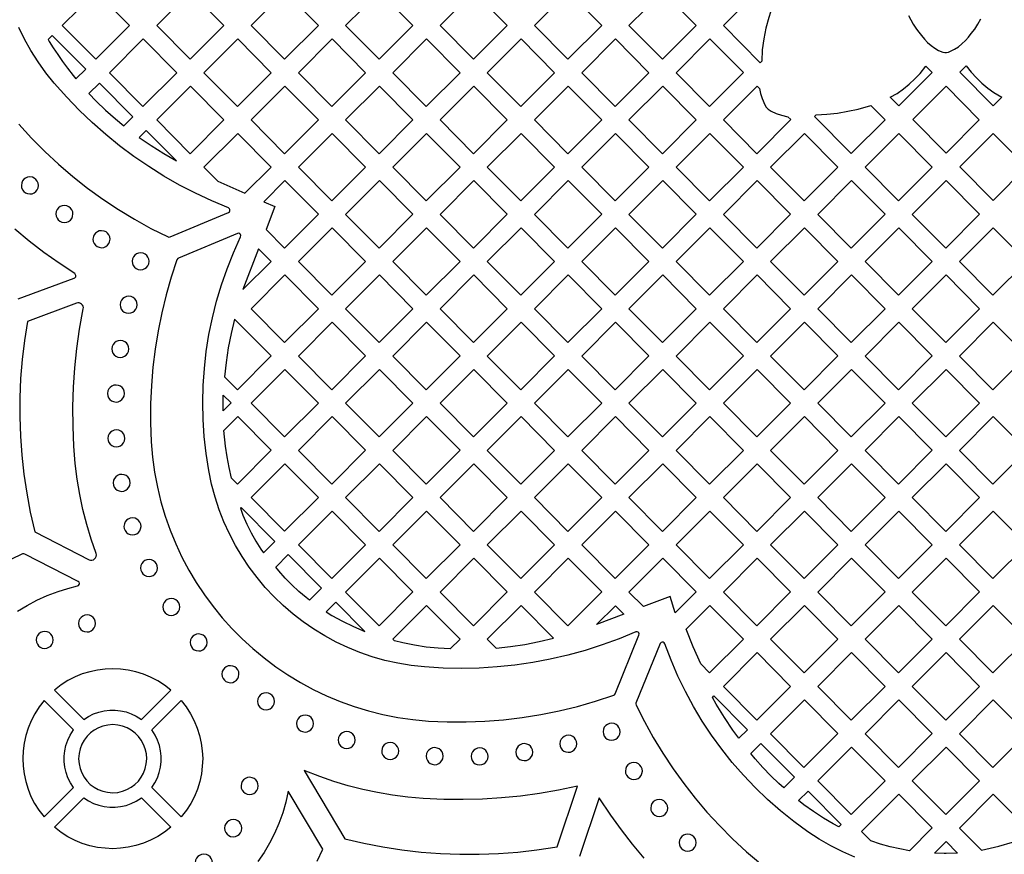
# Model space of a CAD drawing. Header units: millimetres. Extents: x -1176 to 822, y -1617 to -119.
# Tile 23 of 113: x -689 to -494, y -1380 to -1215. Entities that reach past the tile are written whole.
import ezdxf

# ---------------------------------------------------------------- set-up
doc = ezdxf.new("R2010")
doc.units = ezdxf.units.MM
doc.layers.add('pattern', color=5, linetype='Continuous')

msp = doc.modelspace()

# ---------------------------------------------------------------- linework, layer by layer
at = {"layer": 'pattern'}
for points in [[(-673.84, -1209.29), (-680.53, -1215.98), (-673.92, -1222.66), (-667.22, -1215.97)], [(-655.13, -1209.29), (-661.83, -1215.98), (-655.21, -1222.66), (-648.52, -1215.97)], [(-636.43, -1209.29), (-643.12, -1215.98), (-636.51, -1222.66), (-629.82, -1215.97)], [(-624.42, -1215.98), (-617.81, -1222.66), (-611.11, -1215.97), (-617.73, -1209.29)], [(-599.02, -1209.29), (-605.72, -1215.98), (-599.1, -1222.66), (-592.41, -1215.97)], [(-580.32, -1209.29), (-587.02, -1215.98), (-580.4, -1222.66), (-573.71, -1215.97)], [(-561.62, -1209.29), (-555, -1215.97), (-561.7, -1222.66), (-568.31, -1215.98)], [(-539.92, -1212.31), (-540.63, -1214.4), (-541.2, -1216.5), (-541.62, -1218.63), (-541.9, -1220.78), (-542.03, -1223.06), (-542.32, -1223.34), (-549.61, -1215.98), (-542.92, -1209.29)], [(-677.82, -1226.55), (-675.9, -1224.64), (-682.53, -1217.95), (-683.34, -1218.75), (-683.12, -1219.14), (-682.31, -1220.42), (-681.43, -1221.74), (-680.47, -1223.11), (-679.48, -1224.44), (-678.37, -1225.88)], [(-664.49, -1218.64), (-671.18, -1225.33), (-664.56, -1232.01), (-657.87, -1225.32)], [(-652.48, -1225.33), (-645.86, -1232.01), (-639.17, -1225.32), (-645.78, -1218.64)], [(-633.77, -1225.33), (-627.16, -1232.01), (-620.46, -1225.32), (-627.08, -1218.64)], [(-608.38, -1218.64), (-615.07, -1225.33), (-608.45, -1232.01), (-601.76, -1225.32)], [(-589.67, -1218.64), (-596.37, -1225.33), (-589.75, -1232.01), (-583.06, -1225.32)], [(-571.05, -1232.01), (-564.35, -1225.32), (-570.97, -1218.64), (-577.66, -1225.33)], [(-558.96, -1225.33), (-552.27, -1218.64), (-545.65, -1225.31), (-552.35, -1232.01)], [(-516.56, -1230.2), (-515.21, -1229.41), (-513.96, -1228.54), (-512.79, -1227.6), (-511.7, -1226.57), (-510.67, -1225.45), (-509.54, -1224.02), (-508.29, -1225.28), (-514.86, -1231.91)], [(-501.51, -1223.99), (-500.54, -1225.23), (-499.52, -1226.37), (-498.43, -1227.42), (-497.27, -1228.38), (-496.03, -1229.26), (-494.46, -1230.2), (-496.16, -1231.91), (-502.77, -1225.25)], [(-666.56, -1234.06), (-673.18, -1227.38), (-675.25, -1229.46), (-673.83, -1230.94), (-671.96, -1232.74), (-669.97, -1234.49), (-668.33, -1235.83)], [(-655.21, -1241.36), (-648.52, -1234.66), (-655.13, -1227.99), (-661.83, -1234.68)], [(-629.82, -1234.66), (-636.43, -1227.99), (-643.12, -1234.68), (-636.51, -1241.36)], [(-617.81, -1241.36), (-611.11, -1234.66), (-617.73, -1227.99), (-624.42, -1234.68)], [(-599.02, -1227.99), (-605.72, -1234.68), (-599.1, -1241.36), (-592.41, -1234.66)], [(-573.71, -1234.66), (-580.32, -1227.99), (-587.02, -1234.68), (-580.4, -1241.36)], [(-568.31, -1234.68), (-561.7, -1241.36), (-555, -1234.66), (-561.62, -1227.99)], [(-542.48, -1228.43), (-542.26, -1229.46), (-541.95, -1230.46), (-541.42, -1231.66), (-541.11, -1232.16), (-540.72, -1232.56), (-540.18, -1232.91), (-539.17, -1233.38), (-538.13, -1233.74), (-536.82, -1234.05), (-536.26, -1234.62), (-543, -1241.36), (-549.61, -1234.68), (-542.92, -1227.99)], [(-498.94, -1234.63), (-505.51, -1241.26), (-512.12, -1234.6), (-505.51, -1227.99)], [(-531.21, -1233.69), (-529.11, -1233.55), (-527.04, -1233.31), (-524.98, -1232.97), (-522.94, -1232.54), (-520.39, -1231.85), (-517.6, -1234.66), (-524.29, -1241.35), (-531.56, -1234.02)], [(-663.9, -1236.75), (-665.28, -1238.14), (-662.91, -1239.76), (-660.45, -1241.32), (-657.9, -1242.79)], [(-649.74, -1246.79), (-644.36, -1249.2), (-639.17, -1244.01), (-645.78, -1237.34), (-652.48, -1244.03)], [(-620.46, -1244.01), (-627.08, -1237.34), (-633.77, -1244.03), (-627.16, -1250.7)], [(-601.76, -1244.01), (-608.38, -1237.34), (-615.07, -1244.03), (-608.45, -1250.7)], [(-596.37, -1244.03), (-589.75, -1250.7), (-583.06, -1244.01), (-589.67, -1237.34)], [(-564.35, -1244.01), (-570.97, -1237.34), (-577.66, -1244.03), (-571.05, -1250.7)], [(-552.27, -1237.34), (-558.96, -1244.03), (-552.35, -1250.7), (-545.65, -1244.01)], [(-533.64, -1250.7), (-540.26, -1244.03), (-533.56, -1237.34), (-526.95, -1244.01)], [(-521.55, -1244.03), (-514.94, -1250.7), (-508.25, -1244.01), (-514.86, -1237.34)], [(-502.77, -1243.94), (-496.16, -1237.34), (-489.58, -1243.98), (-496.16, -1250.61)], [(-688.64, -1247.65), (-688.58, -1248.09), (-688.42, -1248.49), (-688.17, -1248.82), (-687.84, -1249.09), (-687.45, -1249.26), (-686.95, -1249.34), (-686.52, -1249.28), (-686.12, -1249.12), (-685.79, -1248.87), (-685.52, -1248.54), (-685.34, -1248.15), (-685.27, -1247.65), (-685.33, -1247.22), (-685.49, -1246.82), (-685.74, -1246.48), (-686.07, -1246.22), (-686.45, -1246.04), (-686.95, -1245.97), (-687.39, -1246.03), (-687.79, -1246.19), (-688.12, -1246.44), (-688.39, -1246.77), (-688.57, -1247.15)], [(-638.45, -1251.85), (-640.18, -1256.35), (-636.51, -1260.05), (-629.82, -1253.36), (-636.43, -1246.69), (-640.62, -1250.88)], [(-617.81, -1260.05), (-611.11, -1253.36), (-617.73, -1246.69), (-624.42, -1253.38)], [(-592.41, -1253.36), (-599.02, -1246.69), (-605.72, -1253.38), (-599.11, -1260.05)], [(-580.4, -1260.05), (-573.71, -1253.36), (-580.32, -1246.69), (-587.02, -1253.38)], [(-568.31, -1253.38), (-561.7, -1260.05), (-555.01, -1253.36), (-561.62, -1246.69)], [(-536.3, -1253.36), (-542.92, -1246.69), (-549.61, -1253.38), (-543, -1260.05)], [(-524.21, -1246.69), (-517.6, -1253.36), (-524.29, -1260.05), (-530.91, -1253.38)], [(-512.21, -1253.38), (-505.59, -1260.05), (-498.9, -1253.36), (-505.51, -1246.69)], [(-681.79, -1253.29), (-681.73, -1253.73), (-681.57, -1254.13), (-681.32, -1254.46), (-680.99, -1254.73), (-680.6, -1254.9), (-680.1, -1254.98), (-679.66, -1254.92), (-679.27, -1254.76), (-678.93, -1254.51), (-678.67, -1254.18), (-678.49, -1253.79), (-678.42, -1253.29), (-678.47, -1252.86), (-678.64, -1252.46), (-678.89, -1252.12), (-679.22, -1251.86), (-679.6, -1251.68), (-680.1, -1251.61), (-680.54, -1251.66), (-680.93, -1251.83), (-681.27, -1252.08), (-681.54, -1252.41), (-681.71, -1252.79)], [(-674.45, -1258.29), (-674.39, -1258.73), (-674.23, -1259.13), (-673.98, -1259.46), (-673.65, -1259.73), (-673.26, -1259.9), (-672.76, -1259.98), (-672.32, -1259.92), (-671.93, -1259.76), (-671.59, -1259.51), (-671.33, -1259.18), (-671.15, -1258.79), (-671.08, -1258.29), (-671.13, -1257.86), (-671.3, -1257.46), (-671.55, -1257.12), (-671.87, -1256.86), (-672.26, -1256.68), (-672.76, -1256.61), (-673.2, -1256.67), (-673.59, -1256.83), (-673.93, -1257.08), (-674.19, -1257.41), (-674.37, -1257.79)], [(-608.04, -1353.71), (-604.31, -1353.88), (-600.58, -1353.9), (-596.86, -1353.76), (-593.15, -1353.48), (-589.46, -1353.04), (-585.78, -1352.45), (-582.14, -1351.72), (-578.52, -1350.83), (-574.94, -1349.79), (-571.32, -1348.59), (-571.19, -1348.52), (-571.04, -1348.31), (-566.33, -1336.7), (-566.29, -1336.47), (-566.36, -1336.27), (-566.51, -1336.12), (-566.71, -1336.04), (-566.97, -1336.08), (-570.27, -1337.43), (-573.62, -1338.65), (-577.01, -1339.73), (-580.44, -1340.67), (-583.9, -1341.46), (-587.38, -1342.11), (-590.9, -1342.63), (-594.43, -1342.99), (-597.97, -1343.22), (-601.53, -1343.3), (-605.09, -1343.23), (-608.81, -1343), (-611.46, -1342.71), (-614.07, -1342.27), (-616.63, -1341.7), (-619.14, -1340.99), (-621.58, -1340.14), (-623.97, -1339.17), (-626.29, -1338.07), (-628.54, -1336.86), (-630.72, -1335.52), (-632.82, -1334.08), (-634.83, -1332.52), (-636.76, -1330.86), (-638.59, -1329.1), (-640.33, -1327.25), (-641.97, -1325.3), (-643.51, -1323.26), (-644.93, -1321.14), (-646.24, -1318.93), (-647.44, -1316.65), (-648.51, -1314.29), (-649.46, -1311.87), (-650.28, -1309.38), (-650.96, -1306.82), (-651.52, -1304.13), (-652.04, -1300.76), (-652.41, -1297.39), (-652.63, -1294), (-652.7, -1290.62), (-652.62, -1287.24), (-652.39, -1283.87), (-652.01, -1280.52), (-651.48, -1277.19), (-650.8, -1273.88), (-649.98, -1270.6), (-649.01, -1267.36), (-647.9, -1264.16), (-646.64, -1261), (-645.21, -1257.82), (-645.16, -1257.59), (-645.22, -1257.38), (-645.36, -1257.22), (-645.57, -1257.13), (-645.82, -1257.17), (-657.55, -1262.08), (-657.68, -1262.15), (-657.82, -1262.36), (-658.96, -1265.83), (-659.97, -1269.34), (-660.84, -1272.88), (-661.56, -1276.45), (-662.14, -1280.04), (-662.59, -1283.66), (-662.88, -1287.29), (-663.04, -1290.93), (-663.05, -1294.58), (-662.91, -1298.41), (-662.65, -1301.45), (-662.24, -1304.45), (-661.69, -1307.4), (-660.99, -1310.29), (-660.15, -1313.13), (-659.17, -1315.9), (-658.07, -1318.61), (-656.83, -1321.25), (-655.47, -1323.81), (-653.99, -1326.3), (-652.39, -1328.71), (-650.68, -1331.03), (-648.86, -1333.26), (-646.94, -1335.4), (-644.91, -1337.44), (-642.78, -1339.38), (-640.57, -1341.22), (-638.26, -1342.95), (-635.87, -1344.57), (-633.39, -1346.07), (-630.84, -1347.45), (-628.21, -1348.71), (-625.51, -1349.84), (-622.74, -1350.84), (-619.92, -1351.7), (-617.03, -1352.42), (-614.09, -1353), (-611.09, -1353.43)], [(-620.46, -1262.71), (-627.08, -1256.04), (-633.77, -1262.73), (-627.16, -1269.4)], [(-608.38, -1256.04), (-615.07, -1262.73), (-608.46, -1269.4), (-601.76, -1262.71)], [(-589.75, -1269.4), (-583.06, -1262.71), (-589.67, -1256.04), (-596.37, -1262.73)], [(-570.97, -1256.04), (-577.66, -1262.73), (-571.05, -1269.4), (-564.36, -1262.71)], [(-552.27, -1256.04), (-558.96, -1262.73), (-552.35, -1269.4), (-545.65, -1262.71)], [(-526.95, -1262.71), (-533.56, -1256.04), (-540.26, -1262.73), (-533.64, -1269.4)], [(-508.25, -1262.71), (-514.94, -1269.4), (-521.56, -1262.73), (-514.86, -1256.04)], [(-489.54, -1262.71), (-496.16, -1256.04), (-502.85, -1262.73), (-496.24, -1269.4)], [(-666.71, -1262.67), (-666.65, -1263.1), (-666.49, -1263.5), (-666.24, -1263.83), (-665.91, -1264.1), (-665.52, -1264.28), (-665.02, -1264.35), (-664.59, -1264.29), (-664.19, -1264.13), (-663.85, -1263.88), (-663.59, -1263.55), (-663.41, -1263.17), (-663.34, -1262.67), (-663.39, -1262.23), (-663.56, -1261.83), (-663.81, -1261.5), (-664.14, -1261.23), (-664.52, -1261.06), (-665.02, -1260.98), (-665.46, -1261.04), (-665.85, -1261.2), (-666.19, -1261.45), (-666.46, -1261.78), (-666.63, -1262.17)], [(-639.17, -1262.71), (-641.65, -1260.2), (-644.75, -1268.29)], [(-643.13, -1272.08), (-636.43, -1265.38), (-629.82, -1272.06), (-636.51, -1278.75)], [(-611.11, -1272.06), (-617.73, -1265.38), (-624.42, -1272.08), (-617.81, -1278.75)], [(-592.41, -1272.06), (-599.03, -1265.38), (-605.72, -1272.08), (-599.11, -1278.75)], [(-580.32, -1265.38), (-587.02, -1272.08), (-580.4, -1278.75), (-573.71, -1272.06)], [(-568.31, -1272.08), (-561.7, -1278.75), (-555.01, -1272.06), (-561.62, -1265.38)], [(-536.3, -1272.06), (-542.92, -1265.38), (-549.61, -1272.08), (-543, -1278.75)], [(-524.21, -1265.38), (-530.91, -1272.08), (-524.29, -1278.75), (-517.6, -1272.06)], [(-505.51, -1265.38), (-498.89, -1272.06), (-505.59, -1278.75), (-512.2, -1272.08)], [(-669.07, -1271.28), (-669.02, -1271.72), (-668.86, -1272.12), (-668.6, -1272.45), (-668.28, -1272.72), (-667.89, -1272.9), (-667.39, -1272.97), (-666.95, -1272.91), (-666.56, -1272.75), (-666.22, -1272.5), (-665.96, -1272.17), (-665.78, -1271.78), (-665.71, -1271.28), (-665.76, -1270.85), (-665.93, -1270.45), (-666.18, -1270.12), (-666.5, -1269.85), (-666.89, -1269.67), (-667.39, -1269.6), (-667.83, -1269.66), (-668.22, -1269.82), (-668.56, -1270.07), (-668.82, -1270.4), (-669, -1270.78)], [(-648.42, -1285.52), (-645.86, -1288.1), (-639.17, -1281.41), (-646.41, -1274.1), (-647.09, -1276.97), (-647.66, -1279.84), (-648.1, -1282.69)], [(-620.46, -1281.41), (-627.08, -1274.73), (-633.77, -1281.43), (-627.16, -1288.1)], [(-608.38, -1274.73), (-615.07, -1281.43), (-608.46, -1288.1), (-601.76, -1281.41)], [(-589.75, -1288.1), (-583.06, -1281.41), (-589.67, -1274.73), (-596.37, -1281.43)], [(-564.36, -1281.41), (-570.97, -1274.73), (-577.66, -1281.43), (-571.05, -1288.1)], [(-552.27, -1274.73), (-558.96, -1281.43), (-552.35, -1288.1), (-545.65, -1281.41)], [(-526.95, -1281.41), (-533.56, -1274.73), (-540.26, -1281.43), (-533.64, -1288.1)], [(-521.56, -1281.43), (-514.94, -1288.1), (-508.25, -1281.41), (-514.86, -1274.73)], [(-496.24, -1288.1), (-502.85, -1281.43), (-496.16, -1274.73), (-489.54, -1281.41)], [(-670.72, -1280.02), (-670.66, -1280.46), (-670.5, -1280.85), (-670.25, -1281.19), (-669.92, -1281.45), (-669.54, -1281.63), (-669.04, -1281.7), (-668.6, -1281.65), (-668.2, -1281.48), (-667.87, -1281.23), (-667.6, -1280.91), (-667.43, -1280.52), (-667.35, -1280.02), (-667.41, -1279.58), (-667.57, -1279.19), (-667.82, -1278.85), (-668.15, -1278.59), (-668.54, -1278.41), (-669.04, -1278.33), (-669.47, -1278.39), (-669.87, -1278.55), (-670.21, -1278.8), (-670.47, -1279.13), (-670.65, -1279.52)], [(-636.43, -1284.08), (-643.13, -1290.77), (-636.51, -1297.45), (-629.82, -1290.75)], [(-617.81, -1297.45), (-611.11, -1290.75), (-617.73, -1284.08), (-624.42, -1290.77)], [(-599.03, -1284.08), (-605.72, -1290.77), (-599.11, -1297.45), (-592.41, -1290.76)], [(-587.02, -1290.77), (-580.4, -1297.45), (-573.71, -1290.76), (-580.32, -1284.08)], [(-561.62, -1284.08), (-568.31, -1290.77), (-561.7, -1297.45), (-555.01, -1290.76)], [(-536.3, -1290.76), (-542.92, -1284.08), (-549.61, -1290.77), (-543, -1297.45)], [(-524.21, -1284.08), (-530.91, -1290.77), (-524.29, -1297.45), (-517.6, -1290.76)], [(-505.51, -1284.08), (-498.89, -1290.76), (-505.59, -1297.45), (-512.2, -1290.77)], [(-671.57, -1288.85), (-671.51, -1289.29), (-671.35, -1289.68), (-671.1, -1290.02), (-670.77, -1290.28), (-670.38, -1290.46), (-669.88, -1290.54), (-669.45, -1290.48), (-669.05, -1290.32), (-668.72, -1290.06), (-668.45, -1289.74), (-668.28, -1289.35), (-668.2, -1288.85), (-668.26, -1288.41), (-668.42, -1288.02), (-668.67, -1287.68), (-669, -1287.42), (-669.39, -1287.24), (-669.88, -1287.17), (-670.32, -1287.22), (-670.72, -1287.38), (-671.05, -1287.64), (-671.32, -1287.96), (-671.5, -1288.35)], [(-647.12, -1290.71), (-648.69, -1292.29), (-648.69, -1291.54), (-648.65, -1289.17)], [(-647.03, -1305.61), (-647.49, -1303.5), (-647.88, -1301.39), (-648.19, -1299.26), (-648.51, -1296.16), (-645.78, -1293.43), (-639.17, -1300.1), (-645.85, -1306.79)], [(-627.16, -1306.8), (-620.46, -1300.1), (-627.08, -1293.43), (-633.77, -1300.12)], [(-608.38, -1293.43), (-615.07, -1300.12), (-608.46, -1306.8), (-601.76, -1300.1)], [(-596.37, -1300.12), (-589.75, -1306.8), (-583.06, -1300.11), (-589.67, -1293.43)], [(-571.05, -1306.8), (-564.36, -1300.11), (-570.97, -1293.43), (-577.66, -1300.12)], [(-545.65, -1300.11), (-552.27, -1293.43), (-558.96, -1300.12), (-552.35, -1306.8)], [(-533.64, -1306.8), (-526.95, -1300.11), (-533.56, -1293.43), (-540.26, -1300.12)], [(-514.86, -1293.43), (-508.25, -1300.1), (-514.94, -1306.8), (-521.56, -1300.12)], [(-489.54, -1300.1), (-496.24, -1306.8), (-502.85, -1300.12), (-496.16, -1293.43)], [(-671.51, -1297.74), (-671.45, -1298.18), (-671.29, -1298.57), (-671.03, -1298.91), (-670.71, -1299.18), (-670.32, -1299.35), (-669.82, -1299.43), (-669.38, -1299.37), (-668.99, -1299.21), (-668.65, -1298.96), (-668.39, -1298.63), (-668.21, -1298.24), (-668.14, -1297.74), (-668.19, -1297.3), (-668.35, -1296.91), (-668.61, -1296.57), (-668.93, -1296.31), (-669.32, -1296.13), (-669.82, -1296.06), (-670.26, -1296.11), (-670.65, -1296.28), (-670.99, -1296.53), (-671.25, -1296.86), (-671.43, -1297.24)], [(-636.51, -1316.14), (-629.82, -1309.45), (-636.43, -1302.78), (-643.13, -1309.47)], [(-617.73, -1302.78), (-624.42, -1309.47), (-617.81, -1316.15), (-611.11, -1309.45)], [(-592.41, -1309.45), (-599.03, -1302.78), (-605.72, -1309.47), (-599.11, -1316.15)], [(-587.02, -1309.47), (-580.4, -1316.15), (-573.71, -1309.45), (-580.32, -1302.78)], [(-561.62, -1302.78), (-568.31, -1309.47), (-561.7, -1316.15), (-555.01, -1309.45)], [(-536.3, -1309.45), (-542.92, -1302.78), (-549.61, -1309.47), (-543, -1316.15)], [(-524.21, -1302.78), (-517.6, -1309.45), (-524.29, -1316.15), (-530.91, -1309.47)], [(-505.59, -1316.15), (-512.2, -1309.47), (-505.51, -1302.78), (-498.89, -1309.45)], [(-670.45, -1306.54), (-670.39, -1306.98), (-670.23, -1307.37), (-669.97, -1307.71), (-669.65, -1307.98), (-669.26, -1308.15), (-668.76, -1308.23), (-668.32, -1308.17), (-667.93, -1308.01), (-667.59, -1307.76), (-667.33, -1307.43), (-667.15, -1307.04), (-667.08, -1306.54), (-667.13, -1306.1), (-667.3, -1305.71), (-667.55, -1305.37), (-667.87, -1305.11), (-668.26, -1304.93), (-668.76, -1304.86), (-669.2, -1304.91), (-669.59, -1305.08), (-669.93, -1305.33), (-670.19, -1305.66), (-670.37, -1306.04)], [(-640.68, -1320.39), (-638.45, -1318.15), (-645.13, -1311.41), (-645.27, -1311.55), (-644.75, -1312.92), (-643.97, -1314.71), (-643.11, -1316.44), (-642.19, -1318.1), (-641.19, -1319.67)], [(-620.46, -1318.8), (-627.08, -1312.13), (-633.77, -1318.82), (-627.16, -1325.49)], [(-615.07, -1318.82), (-608.46, -1325.49), (-601.76, -1318.8), (-608.38, -1312.13)], [(-589.67, -1312.13), (-583.06, -1318.8), (-589.75, -1325.49), (-596.37, -1318.82)], [(-570.97, -1312.13), (-577.67, -1318.82), (-571.05, -1325.49), (-564.36, -1318.8)], [(-552.27, -1312.13), (-558.96, -1318.82), (-552.35, -1325.49), (-545.65, -1318.8)], [(-526.95, -1318.8), (-533.64, -1325.49), (-540.26, -1318.82), (-533.56, -1312.13)], [(-514.86, -1312.13), (-508.25, -1318.8), (-514.94, -1325.49), (-521.56, -1318.82)], [(-496.24, -1325.49), (-489.54, -1318.8), (-496.16, -1312.13), (-502.85, -1318.82)], [(-668.31, -1315.18), (-668.25, -1315.61), (-668.09, -1316.01), (-667.84, -1316.35), (-667.51, -1316.61), (-667.12, -1316.79), (-666.62, -1316.86), (-666.19, -1316.8), (-665.79, -1316.64), (-665.46, -1316.39), (-665.19, -1316.06), (-665.02, -1315.68), (-664.94, -1315.18), (-665, -1314.74), (-665.16, -1314.35), (-665.41, -1314.01), (-665.74, -1313.74), (-666.12, -1313.57), (-666.62, -1313.49), (-667.06, -1313.55), (-667.46, -1313.71), (-667.79, -1313.96), (-668.06, -1314.29), (-668.23, -1314.68)], [(-665.03, -1323.42), (-664.98, -1323.85), (-664.81, -1324.25), (-664.56, -1324.59), (-664.23, -1324.85), (-663.85, -1325.03), (-663.35, -1325.1), (-662.91, -1325.04), (-662.52, -1324.88), (-662.18, -1324.63), (-661.91, -1324.3), (-661.74, -1323.92), (-661.66, -1323.42), (-661.72, -1322.98), (-661.88, -1322.58), (-662.13, -1322.25), (-662.46, -1321.98), (-662.85, -1321.81), (-663.35, -1321.73), (-663.79, -1321.79), (-664.18, -1321.95), (-664.52, -1322.2), (-664.78, -1322.53), (-664.96, -1322.92)], [(-637.65, -1324), (-638.27, -1323.24), (-635.79, -1320.76), (-629.18, -1327.42), (-631.57, -1329.79), (-632.26, -1329.28), (-633.71, -1328.06), (-635.09, -1326.77), (-636.41, -1325.42)], [(-617.73, -1321.48), (-624.42, -1328.17), (-617.81, -1334.84), (-611.11, -1328.15)], [(-599.02, -1321.48), (-592.41, -1328.15), (-599.1, -1334.84), (-605.72, -1328.17)], [(-573.71, -1328.15), (-580.32, -1321.48), (-587.02, -1328.17), (-580.4, -1334.84)], [(-555, -1328.15), (-559.14, -1332.29), (-560.15, -1329.02), (-565.46, -1331.05), (-568.31, -1328.17), (-561.62, -1321.48)], [(-543, -1334.84), (-549.61, -1328.17), (-542.92, -1321.48), (-536.3, -1328.15)], [(-530.91, -1328.17), (-524.21, -1321.48), (-517.6, -1328.15), (-524.29, -1334.84)], [(-498.9, -1328.15), (-505.51, -1321.48), (-512.21, -1328.17), (-505.59, -1334.84)], [(-660.63, -1331.12), (-660.57, -1331.55), (-660.41, -1331.95), (-660.16, -1332.29), (-659.83, -1332.55), (-659.44, -1332.73), (-658.94, -1332.8), (-658.51, -1332.75), (-658.11, -1332.58), (-657.77, -1332.33), (-657.51, -1332), (-657.33, -1331.62), (-657.26, -1331.12), (-657.32, -1330.68), (-657.48, -1330.28), (-657.73, -1329.95), (-658.06, -1329.68), (-658.44, -1329.51), (-658.94, -1329.43), (-659.38, -1329.49), (-659.78, -1329.65), (-660.11, -1329.9), (-660.38, -1330.23), (-660.55, -1330.62)], [(-622.86, -1335.01), (-620.62, -1335.97), (-626.36, -1330.18), (-628.25, -1332.09), (-627.13, -1332.79), (-625.03, -1333.95)], [(-613.06, -1338.26), (-614.76, -1337.84), (-615.08, -1337.53), (-608.38, -1330.82), (-601.76, -1337.5), (-603.69, -1339.43), (-606.11, -1339.3), (-608.48, -1339.06), (-610.79, -1338.71)], [(-591.8, -1338.97), (-588.96, -1338.54), (-586.12, -1337.98), (-583.25, -1337.3), (-589.67, -1330.83), (-596.37, -1337.52), (-594.62, -1339.28)], [(-571.01, -1330.87), (-569.35, -1332.54), (-574.76, -1334.62)], [(-552.27, -1330.82), (-545.65, -1337.5), (-552.35, -1344.19), (-554.11, -1342.41), (-555.61, -1339.01), (-556.98, -1335.54)], [(-533.56, -1330.82), (-526.95, -1337.5), (-533.64, -1344.19), (-540.26, -1337.52)], [(-514.86, -1330.82), (-521.56, -1337.52), (-514.94, -1344.19), (-508.25, -1337.5)], [(-496.24, -1344.19), (-489.54, -1337.5), (-496.16, -1330.82), (-502.85, -1337.52)], [(-677.32, -1334.39), (-677.26, -1334.83), (-677.1, -1335.22), (-676.85, -1335.56), (-676.52, -1335.82), (-676.13, -1336), (-675.63, -1336.08), (-675.2, -1336.02), (-674.8, -1335.86), (-674.46, -1335.6), (-674.2, -1335.28), (-674.02, -1334.89), (-673.95, -1334.39), (-674.01, -1333.95), (-674.17, -1333.56), (-674.42, -1333.22), (-674.75, -1332.96), (-675.13, -1332.78), (-675.63, -1332.7), (-676.07, -1332.76), (-676.47, -1332.92), (-676.8, -1333.18), (-677.07, -1333.5), (-677.24, -1333.89)], [(-685.69, -1337.65), (-685.63, -1338.08), (-685.47, -1338.48), (-685.22, -1338.82), (-684.89, -1339.08), (-684.5, -1339.26), (-684, -1339.33), (-683.57, -1339.27), (-683.17, -1339.11), (-682.83, -1338.86), (-682.57, -1338.53), (-682.39, -1338.15), (-682.32, -1337.65), (-682.38, -1337.21), (-682.54, -1336.81), (-682.79, -1336.48), (-683.12, -1336.21), (-683.5, -1336.04), (-684, -1335.96), (-684.44, -1336.02), (-684.83, -1336.18), (-685.17, -1336.43), (-685.44, -1336.76), (-685.61, -1337.15)], [(-655.19, -1338.16), (-655.14, -1338.59), (-654.97, -1338.99), (-654.72, -1339.33), (-654.39, -1339.59), (-654.01, -1339.77), (-653.51, -1339.84), (-653.07, -1339.79), (-652.68, -1339.62), (-652.34, -1339.37), (-652.08, -1339.04), (-651.9, -1338.66), (-651.82, -1338.16), (-651.88, -1337.72), (-652.04, -1337.32), (-652.29, -1336.99), (-652.62, -1336.72), (-653.01, -1336.55), (-653.51, -1336.47), (-653.95, -1336.53), (-654.34, -1336.69), (-654.68, -1336.94), (-654.94, -1337.27), (-655.12, -1337.66)], [(-542.92, -1340.17), (-549.61, -1346.87), (-543, -1353.54), (-536.3, -1346.85)], [(-524.29, -1353.54), (-517.6, -1346.85), (-524.21, -1340.17), (-530.91, -1346.87)], [(-505.59, -1353.54), (-498.9, -1346.85), (-505.51, -1340.17), (-512.21, -1346.87)], [(-682.09, -1347.59), (-676.26, -1353.42), (-675.31, -1352.8), (-674.32, -1352.31), (-673.28, -1351.93), (-672.22, -1351.68), (-671.14, -1351.56), (-670.06, -1351.55), (-668.98, -1351.67), (-667.91, -1351.91), (-666.88, -1352.27), (-665.88, -1352.75), (-664.84, -1353.42), (-659.02, -1347.59), (-660.3, -1346.6), (-661.64, -1345.74), (-663.03, -1345.01), (-664.48, -1344.42), (-665.96, -1343.95), (-667.46, -1343.62), (-668.99, -1343.42), (-670.52, -1343.35), (-672.05, -1343.42), (-673.58, -1343.61), (-675.09, -1343.94), (-676.57, -1344.4), (-678.01, -1344.99), (-679.41, -1345.71), (-680.76, -1346.56)], [(-648.92, -1344.43), (-648.86, -1344.87), (-648.7, -1345.27), (-648.44, -1345.6), (-648.12, -1345.87), (-647.73, -1346.04), (-647.23, -1346.12), (-646.79, -1346.06), (-646.4, -1345.9), (-646.06, -1345.65), (-645.8, -1345.32), (-645.62, -1344.93), (-645.55, -1344.43), (-645.6, -1344), (-645.77, -1343.6), (-646.02, -1343.26), (-646.34, -1343), (-646.73, -1342.82), (-647.23, -1342.75), (-647.67, -1342.8), (-648.06, -1342.97), (-648.4, -1343.22), (-648.66, -1343.55), (-648.84, -1343.93)], [(-641.87, -1349.82), (-641.81, -1350.26), (-641.65, -1350.65), (-641.39, -1350.99), (-641.07, -1351.25), (-640.68, -1351.43), (-640.18, -1351.5), (-639.74, -1351.44), (-639.35, -1351.28), (-639.01, -1351.03), (-638.75, -1350.7), (-638.57, -1350.32), (-638.5, -1349.82), (-638.55, -1349.38), (-638.71, -1348.99), (-638.97, -1348.65), (-639.29, -1348.38), (-639.68, -1348.21), (-640.18, -1348.13), (-640.62, -1348.19), (-641.01, -1348.35), (-641.35, -1348.6), (-641.61, -1348.93), (-641.79, -1349.32)], [(-551.79, -1349.03), (-551.51, -1348.75), (-544.87, -1355.44), (-546.56, -1357.13), (-547.74, -1355.5), (-549.41, -1353), (-551.01, -1350.4)], [(-678.3, -1355.46), (-684.13, -1349.63), (-685.12, -1350.91), (-685.98, -1352.26), (-686.71, -1353.65), (-687.3, -1355.1), (-687.77, -1356.57), (-688.1, -1358.08), (-688.3, -1359.61), (-688.37, -1361.14), (-688.3, -1362.67), (-688.11, -1364.2), (-687.78, -1365.71), (-687.32, -1367.19), (-686.73, -1368.63), (-686.01, -1370.03), (-685.16, -1371.37), (-684.13, -1372.7), (-678.3, -1366.88), (-678.92, -1365.93), (-679.41, -1364.94), (-679.78, -1363.9), (-680.03, -1362.84), (-680.16, -1361.76), (-680.17, -1360.68), (-680.05, -1359.6), (-679.81, -1358.53), (-679.45, -1357.49), (-678.97, -1356.49)], [(-662.8, -1366.88), (-662.18, -1365.93), (-661.69, -1364.94), (-661.32, -1363.9), (-661.07, -1362.84), (-660.94, -1361.76), (-660.93, -1360.68), (-661.05, -1359.6), (-661.29, -1358.53), (-661.65, -1357.49), (-662.13, -1356.49), (-662.8, -1355.46), (-656.97, -1349.63), (-655.98, -1350.91), (-655.12, -1352.26), (-654.39, -1353.65), (-653.8, -1355.1), (-653.33, -1356.57), (-653, -1358.08), (-652.8, -1359.61), (-652.73, -1361.14), (-652.8, -1362.67), (-652.99, -1364.2), (-653.32, -1365.71), (-653.78, -1367.19), (-654.37, -1368.63), (-655.09, -1370.03), (-655.95, -1371.37), (-656.97, -1372.7)], [(-533.56, -1349.52), (-540.26, -1356.22), (-533.65, -1362.89), (-526.95, -1356.2)], [(-514.94, -1362.89), (-508.25, -1356.2), (-514.86, -1349.52), (-521.56, -1356.22)], [(-502.85, -1356.22), (-496.24, -1362.89), (-489.54, -1356.2), (-496.16, -1349.52)], [(-634.15, -1354.21), (-634.09, -1354.65), (-633.93, -1355.05), (-633.68, -1355.38), (-633.35, -1355.65), (-632.96, -1355.82), (-632.46, -1355.9), (-632.03, -1355.84), (-631.63, -1355.68), (-631.3, -1355.43), (-631.03, -1355.1), (-630.86, -1354.71), (-630.78, -1354.21), (-630.84, -1353.78), (-631, -1353.38), (-631.25, -1353.04), (-631.58, -1352.78), (-631.96, -1352.6), (-632.46, -1352.53), (-632.9, -1352.59), (-633.3, -1352.75), (-633.63, -1353), (-633.9, -1353.33), (-634.07, -1353.71)], [(-677.29, -1361.17), (-677.22, -1362.16), (-677.01, -1363.11), (-676.67, -1364), (-676.21, -1364.83), (-675.65, -1365.58), (-674.99, -1366.25), (-674.24, -1366.81), (-673.41, -1367.27), (-672.52, -1367.62), (-671.57, -1367.83), (-670.55, -1367.91), (-669.56, -1367.84), (-668.61, -1367.63), (-667.72, -1367.29), (-666.89, -1366.83), (-666.14, -1366.27), (-665.47, -1365.6), (-664.91, -1364.86), (-664.44, -1364.03), (-664.1, -1363.14), (-663.89, -1362.19), (-663.81, -1361.17), (-663.88, -1360.18), (-664.09, -1359.23), (-664.43, -1358.33), (-664.89, -1357.51), (-665.45, -1356.76), (-666.11, -1356.09), (-666.86, -1355.52), (-667.69, -1355.06), (-668.58, -1354.72), (-669.53, -1354.51), (-670.55, -1354.43), (-671.54, -1354.5), (-672.49, -1354.71), (-673.39, -1355.05), (-674.21, -1355.51), (-674.96, -1356.07), (-675.63, -1356.73), (-676.2, -1357.48), (-676.66, -1358.31), (-677, -1359.2), (-677.21, -1360.14)], [(-573.44, -1355.84), (-573.38, -1356.28), (-573.22, -1356.68), (-572.97, -1357.01), (-572.64, -1357.28), (-572.25, -1357.45), (-571.75, -1357.53), (-571.32, -1357.47), (-570.92, -1357.31), (-570.59, -1357.06), (-570.32, -1356.73), (-570.15, -1356.34), (-570.07, -1355.84), (-570.13, -1355.41), (-570.29, -1355.01), (-570.54, -1354.67), (-570.87, -1354.41), (-571.26, -1354.23), (-571.75, -1354.16), (-572.19, -1354.22), (-572.59, -1354.38), (-572.92, -1354.63), (-573.19, -1354.96), (-573.37, -1355.34)], [(-625.9, -1357.49), (-625.84, -1357.92), (-625.68, -1358.32), (-625.43, -1358.65), (-625.1, -1358.92), (-624.71, -1359.1), (-624.21, -1359.17), (-623.78, -1359.11), (-623.38, -1358.95), (-623.05, -1358.7), (-622.78, -1358.37), (-622.61, -1357.99), (-622.53, -1357.49), (-622.59, -1357.05), (-622.75, -1356.65), (-623, -1356.32), (-623.33, -1356.05), (-623.71, -1355.88), (-624.21, -1355.8), (-624.65, -1355.86), (-625.05, -1356.02), (-625.38, -1356.27), (-625.65, -1356.6), (-625.83, -1356.99)], [(-582.02, -1358.22), (-581.96, -1358.66), (-581.8, -1359.05), (-581.55, -1359.39), (-581.22, -1359.65), (-580.83, -1359.83), (-580.33, -1359.9), (-579.89, -1359.85), (-579.5, -1359.68), (-579.16, -1359.43), (-578.9, -1359.11), (-578.72, -1358.72), (-578.65, -1358.22), (-578.71, -1357.78), (-578.87, -1357.39), (-579.12, -1357.05), (-579.45, -1356.79), (-579.83, -1356.61), (-580.33, -1356.53), (-580.77, -1356.59), (-581.16, -1356.75), (-581.5, -1357.01), (-581.77, -1357.33), (-581.94, -1357.72)], [(-617.28, -1359.64), (-617.22, -1360.07), (-617.06, -1360.47), (-616.8, -1360.8), (-616.48, -1361.07), (-616.09, -1361.24), (-615.59, -1361.32), (-615.15, -1361.26), (-614.76, -1361.1), (-614.42, -1360.85), (-614.16, -1360.52), (-613.98, -1360.14), (-613.91, -1359.64), (-613.96, -1359.2), (-614.13, -1358.8), (-614.38, -1358.47), (-614.7, -1358.2), (-615.09, -1358.03), (-615.59, -1357.95), (-616.03, -1358.01), (-616.42, -1358.17), (-616.76, -1358.42), (-617.02, -1358.75), (-617.2, -1359.14)], [(-608.46, -1360.67), (-608.41, -1361.11), (-608.24, -1361.5), (-607.99, -1361.84), (-607.66, -1362.1), (-607.28, -1362.28), (-606.78, -1362.36), (-606.34, -1362.3), (-605.95, -1362.14), (-605.61, -1361.88), (-605.34, -1361.56), (-605.17, -1361.17), (-605.09, -1360.67), (-605.15, -1360.23), (-605.31, -1359.84), (-605.56, -1359.5), (-605.89, -1359.24), (-606.28, -1359.06), (-606.78, -1358.98), (-607.22, -1359.04), (-607.61, -1359.2), (-607.95, -1359.46), (-608.21, -1359.78), (-608.39, -1360.17)], [(-599.58, -1360.73), (-599.52, -1361.16), (-599.36, -1361.56), (-599.1, -1361.9), (-598.78, -1362.16), (-598.39, -1362.34), (-597.89, -1362.41), (-597.45, -1362.35), (-597.06, -1362.19), (-596.72, -1361.94), (-596.46, -1361.61), (-596.28, -1361.23), (-596.21, -1360.73), (-596.26, -1360.29), (-596.43, -1359.89), (-596.68, -1359.56), (-597, -1359.29), (-597.39, -1359.11), (-597.89, -1359.04), (-598.33, -1359.1), (-598.72, -1359.26), (-599.06, -1359.51), (-599.32, -1359.84), (-599.5, -1360.23)], [(-590.73, -1359.88), (-590.68, -1360.31), (-590.51, -1360.71), (-590.26, -1361.04), (-589.93, -1361.31), (-589.55, -1361.48), (-589.05, -1361.56), (-588.61, -1361.5), (-588.22, -1361.34), (-587.88, -1361.09), (-587.62, -1360.76), (-587.44, -1360.38), (-587.36, -1359.88), (-587.42, -1359.44), (-587.58, -1359.04), (-587.83, -1358.71), (-588.16, -1358.44), (-588.55, -1358.27), (-589.05, -1358.19), (-589.49, -1358.25), (-589.88, -1358.41), (-590.22, -1358.66), (-590.48, -1358.99), (-590.66, -1359.37)], [(-537.66, -1366.93), (-538.6, -1366.1), (-540.22, -1364.55), (-541.8, -1362.92), (-543.33, -1361.2), (-544.2, -1360.16), (-542.19, -1358.15), (-535.56, -1364.83)], [(-530.91, -1365.56), (-524.29, -1372.24), (-517.6, -1365.54), (-524.21, -1358.87)], [(-505.51, -1358.87), (-512.2, -1365.56), (-505.59, -1372.24), (-498.9, -1365.54)], [(-569.03, -1363.61), (-568.97, -1364.05), (-568.81, -1364.44), (-568.55, -1364.78), (-568.23, -1365.04), (-567.84, -1365.22), (-567.34, -1365.3), (-566.9, -1365.24), (-566.51, -1365.08), (-566.17, -1364.82), (-565.91, -1364.5), (-565.73, -1364.11), (-565.66, -1363.61), (-565.71, -1363.17), (-565.88, -1362.78), (-566.13, -1362.44), (-566.45, -1362.18), (-566.84, -1362), (-567.34, -1361.93), (-567.78, -1361.98), (-568.17, -1362.15), (-568.51, -1362.4), (-568.77, -1362.72), (-568.95, -1363.11)], [(-645.14, -1366.56), (-645.08, -1367), (-644.91, -1367.4), (-644.66, -1367.74), (-644.33, -1368.01), (-643.94, -1368.18), (-643.44, -1368.26), (-643, -1368.2), (-642.6, -1368.04), (-642.26, -1367.78), (-641.99, -1367.45), (-641.81, -1367.06), (-641.74, -1366.56), (-641.8, -1366.12), (-641.96, -1365.72), (-642.21, -1365.38), (-642.54, -1365.12), (-642.93, -1364.94), (-643.44, -1364.86), (-643.88, -1364.92), (-644.28, -1365.08), (-644.62, -1365.34), (-644.88, -1365.67), (-645.06, -1366.06)], [(-578.5, -1366.64), (-582.26, -1367.43), (-586.02, -1368.08), (-589.78, -1368.58), (-593.54, -1368.95), (-597.32, -1369.18), (-601.12, -1369.28), (-604.95, -1369.23), (-609.05, -1369.03), (-612.1, -1368.77), (-615.12, -1368.38), (-618.09, -1367.88), (-621.03, -1367.26), (-623.91, -1366.52), (-626.76, -1365.68), (-629.55, -1364.73), (-632.61, -1363.53), (-624.58, -1377.03), (-620.83, -1377.9), (-617.06, -1378.63), (-613.27, -1379.21), (-609.47, -1379.65), (-605.65, -1379.95), (-601.82, -1380.09), (-597.99, -1380.1), (-594.16, -1379.96), (-590.34, -1379.67), (-586.53, -1379.24), (-582.56, -1378.63)], [(-527.84, -1374.09), (-529.81, -1372.93), (-531.75, -1371.66), (-533.66, -1370.3), (-534.73, -1369.46), (-532.85, -1367.57), (-526.3, -1374.18), (-526.77, -1374.66)], [(-522.24, -1375.59), (-514.86, -1368.22), (-508.25, -1374.89), (-512.74, -1379.39), (-514.68, -1379.04), (-516.6, -1378.6), (-518.5, -1378.07), (-520.39, -1377.46)], [(-498.53, -1379.28), (-496.79, -1378.92), (-495.08, -1378.5), (-492.37, -1377.71), (-489.54, -1374.89), (-496.16, -1368.22), (-502.85, -1374.91)], [(-664.84, -1368.92), (-659.02, -1374.75), (-660.29, -1375.74), (-661.64, -1376.6), (-663.03, -1377.33), (-664.48, -1377.92), (-665.96, -1378.39), (-667.46, -1378.72), (-668.99, -1378.92), (-670.52, -1378.99), (-672.06, -1378.92), (-673.58, -1378.73), (-675.09, -1378.4), (-676.57, -1377.94), (-678.01, -1377.35), (-679.41, -1376.63), (-680.76, -1375.77), (-682.08, -1374.75), (-676.26, -1368.92), (-675.32, -1369.54), (-674.32, -1370.03), (-673.28, -1370.4), (-672.22, -1370.65), (-671.14, -1370.78), (-670.06, -1370.79), (-668.98, -1370.67), (-667.91, -1370.43), (-666.88, -1370.07), (-665.88, -1369.59)], [(-564, -1370.94), (-563.95, -1371.38), (-563.78, -1371.77), (-563.53, -1372.11), (-563.21, -1372.38), (-562.82, -1372.55), (-562.32, -1372.63), (-561.88, -1372.57), (-561.49, -1372.41), (-561.15, -1372.16), (-560.89, -1371.83), (-560.71, -1371.44), (-560.63, -1370.94), (-560.69, -1370.5), (-560.85, -1370.11), (-561.11, -1369.77), (-561.43, -1369.51), (-561.82, -1369.33), (-562.32, -1369.26), (-562.76, -1369.31), (-563.15, -1369.48), (-563.49, -1369.73), (-563.75, -1370.06), (-563.93, -1370.44)], [(-648.39, -1374.94), (-648.33, -1375.38), (-648.17, -1375.78), (-647.91, -1376.12), (-647.58, -1376.38), (-647.19, -1376.56), (-646.69, -1376.64), (-646.25, -1376.58), (-645.85, -1376.41), (-645.51, -1376.16), (-645.25, -1375.83), (-645.07, -1375.44), (-644.99, -1374.94), (-645.05, -1374.49), (-645.21, -1374.1), (-645.47, -1373.76), (-645.8, -1373.49), (-646.19, -1373.31), (-646.69, -1373.24), (-647.13, -1373.3), (-647.53, -1373.46), (-647.87, -1373.71), (-648.14, -1374.04), (-648.31, -1374.43)], [(-558.37, -1377.79), (-558.31, -1378.23), (-558.15, -1378.63), (-557.89, -1378.96), (-557.57, -1379.23), (-557.18, -1379.4), (-556.68, -1379.48), (-556.24, -1379.42), (-555.85, -1379.26), (-555.51, -1379.01), (-555.25, -1378.68), (-555.07, -1378.29), (-555, -1377.79), (-555.05, -1377.36), (-555.22, -1376.96), (-555.47, -1376.62), (-555.79, -1376.36), (-556.18, -1376.18), (-556.68, -1376.11), (-557.12, -1376.16), (-557.51, -1376.33), (-557.85, -1376.58), (-558.11, -1376.91), (-558.29, -1377.29)], [(-503.24, -1379.85), (-505.52, -1379.93), (-505.88, -1379.94), (-507.83, -1379.89), (-505.51, -1377.57)], [(-654.19, -1381.8), (-654.14, -1382.24), (-653.97, -1382.64), (-653.72, -1382.98), (-653.39, -1383.24), (-653, -1383.42), (-652.49, -1383.5), (-652.05, -1383.44), (-651.65, -1383.27), (-651.32, -1383.02), (-651.05, -1382.69), (-650.87, -1382.3), (-650.8, -1381.8), (-650.85, -1381.35), (-651.02, -1380.96), (-651.27, -1380.62), (-651.6, -1380.35), (-651.99, -1380.17), (-652.49, -1380.1), (-652.94, -1380.16), (-653.33, -1380.32), (-653.67, -1380.57), (-653.94, -1380.9), (-654.12, -1381.29)]]:
    msp.add_lwpolyline(points, close=True, dxfattribs=at)
for points in [[(-512.93, -1213.97), (-512.52, -1214.83), (-512.04, -1215.68), (-511.39, -1216.68), (-510.93, -1217.32), (-510.4, -1217.99), (-509.81, -1218.67), (-509.16, -1219.33), (-508.47, -1219.94), (-507.74, -1220.48), (-506.99, -1220.92), (-506.18, -1221.25), (-505.78, -1221.32), (-505.41, -1221.32), (-505.06, -1221.24), (-504.61, -1221.09), (-503.82, -1220.69), (-503.07, -1220.19), (-502.36, -1219.59), (-501.69, -1218.95), (-501.09, -1218.28), (-500.52, -1217.59), (-499.84, -1216.68), (-499.21, -1215.7), (-498.66, -1214.67)], [(-689.15, -1235.52), (-686.63, -1238.28), (-684.01, -1240.92), (-681.28, -1243.46), (-678.45, -1245.88), (-675.53, -1248.18), (-672.52, -1250.36), (-669.42, -1252.42), (-666.24, -1254.35), (-662.97, -1256.15), (-659.56, -1257.85), (-659.42, -1257.9), (-659.17, -1257.86), (-647.62, -1252.98), (-647.44, -1252.85), (-647.34, -1252.65), (-647.34, -1252.44), (-647.43, -1252.25), (-647.64, -1252.09), (-650.93, -1250.71), (-654.16, -1249.21), (-657.32, -1247.57), (-660.4, -1245.81), (-663.41, -1243.93), (-666.34, -1241.92), (-669.19, -1239.8), (-671.94, -1237.56), (-674.61, -1235.21), (-677.18, -1232.75), (-679.65, -1230.19), (-682.12, -1227.4), (-683.79, -1225.32), (-685.32, -1223.16), (-686.73, -1220.95), (-687.99, -1218.67), (-689.13, -1216.34)], [(-689.38, -1331.96), (-687.51, -1330.81), (-685.55, -1329.76), (-683.5, -1328.84), (-681.35, -1328.03), (-679.44, -1327.44), (-677.51, -1326.97), (-677.29, -1326.86), (-677.17, -1326.67), (-677.13, -1326.45), (-677.2, -1326.24), (-677.39, -1326.07), (-687.98, -1320.64), (-688.14, -1320.58), (-688.39, -1320.62), (-690.73, -1321.72)], [(-523.6, -1380.68), (-525.99, -1379.64), (-528.33, -1378.45), (-530.62, -1377.13), (-532.91, -1375.63), (-535.66, -1373.61), (-538.32, -1371.49), (-540.86, -1369.25), (-543.3, -1366.9), (-545.63, -1364.46), (-547.85, -1361.91), (-549.95, -1359.27), (-551.94, -1356.54), (-553.8, -1353.72), (-555.54, -1350.82), (-557.14, -1347.85), (-558.62, -1344.8), (-559.96, -1341.67), (-561.2, -1338.41), (-561.33, -1338.21), (-561.52, -1338.11), (-561.74, -1338.1), (-561.94, -1338.18), (-562.1, -1338.39), (-566.92, -1350.15), (-566.96, -1350.29), (-566.91, -1350.54), (-565.26, -1353.81), (-563.49, -1357), (-561.6, -1360.11), (-559.59, -1363.15), (-557.46, -1366.1), (-555.22, -1368.97), (-552.86, -1371.75), (-550.4, -1374.43), (-547.83, -1377.02), (-545.01, -1379.63), (-542.68, -1381.6)], [(-630.08, -1381.49), (-628.96, -1379.08), (-635.77, -1367.63), (-636.26, -1369.8), (-636.88, -1371.92), (-637.62, -1373.98), (-638.49, -1375.98), (-639.48, -1377.9), (-640.58, -1379.76), (-641.79, -1381.54)], [(-565.33, -1380.84), (-567.62, -1378.09), (-569.81, -1375.25), (-571.92, -1372.33), (-574.19, -1368.93), (-578.13, -1380.56)]]:
    msp.add_lwpolyline(points, dxfattribs=at)
msp.add_lwpolyline([(-689.25, -1270.1), (-678.16, -1266.01, 0.620095), (-678.07, -1265.12), (-681.17, -1263.06), (-684.18, -1260.91), (-687.09, -1258.67), (-689.92, -1256.33)], format="xyb", dxfattribs=at)
msp.add_lwpolyline([(-673.84, -1320.53), (-674.82, -1317.68), (-675.68, -1314.78), (-676.43, -1311.83), (-677.06, -1308.84), (-677.57, -1305.8), (-677.96, -1302.72), (-678.24, -1299.31), (-678.4, -1295.37), (-678.42, -1291.48), (-678.3, -1287.61), (-678.04, -1283.77), (-677.64, -1279.94), (-677.1, -1276.12), (-676.37, -1272.11, 0.586372), (-677.7, -1270.97), (-687.45, -1274.57), (-688.04, -1278.33), (-688.48, -1282.11), (-688.78, -1285.9), (-688.94, -1289.69), (-688.95, -1293.48), (-688.82, -1297.28), (-688.55, -1301.06), (-688.14, -1304.83), (-687.58, -1308.59), (-686.88, -1312.33), (-685.99, -1316.24), (-675.24, -1321.76, 0.682668)], format="xyb", close=True, dxfattribs=at)

doc.saveas('drawing.dxf')
